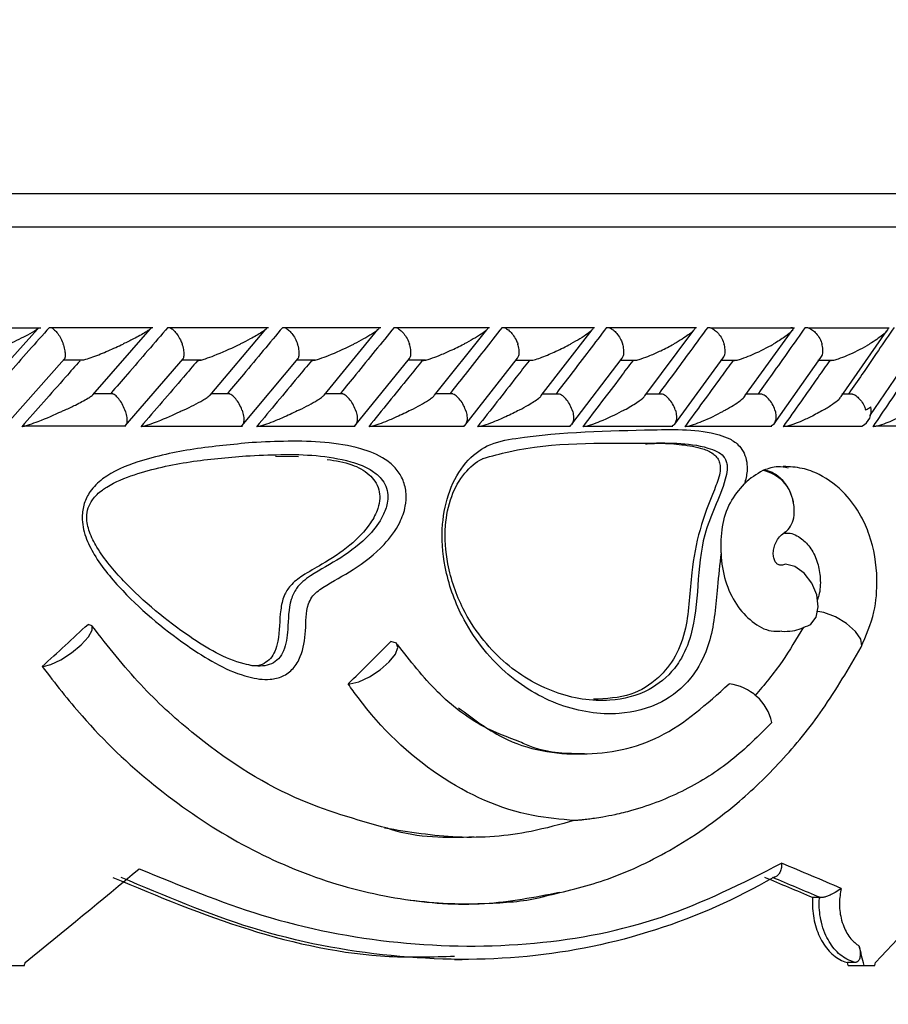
# Model space of a CAD drawing. Header units: millimetres. Extents: x 65 to 121, y 64 to 185.
# Tile 159 of 175: x 101.41 to 102.71, y 132.69 to 134.17. Entities that reach past the tile are written whole.
import ezdxf

# ---------------------------------------------------------------- set-up
doc = ezdxf.new("R2010")
doc.units = ezdxf.units.MM
doc.styles.add('SLDTEXTSTYLE0', font='TXT', dxfattribs={"width": 0.75})
doc.dimstyles.new('SLDDIMSTYLE0', dxfattribs={"dimtxt": 3.5, "dimasz": 3.302, "dimexe": 0, "dimexo": 0.0625, "dimgap": 0.875, "dimtad": 1, "dimdec": 0, "dimlfac": 20, "dimrnd": 1e-09, "dimzin": 12, "dimdsep": 46, "dimtxsty": 'SLDTEXTSTYLE0', "dimsah": 1, "dimcen": 0.09, "dimadec": 0, "dimazin": 3, "dimtfac": 1, "dimtdec": 0, "dimtofl": 0, "dimtmove": 0, "dimatfit": 3, "dimfxl": 0, "dimfrac": 2, "dimtolj": 1, "dimtzin": 12, "dimarcsym": 0})
doc.dimstyles.new('SLDDIMSTYLE1', dxfattribs={"dimtxt": 3.5, "dimasz": 3.302, "dimexe": 0, "dimexo": 0.0625, "dimgap": 0.875, "dimtad": 1, "dimdec": 0, "dimlfac": 20, "dimrnd": 1e-09, "dimzin": 12, "dimdsep": 46, "dimtxsty": 'SLDTEXTSTYLE0', "dimsah": 1, "dimcen": 0.09, "dimadec": 0, "dimazin": 3, "dimtfac": 1, "dimtdec": 0, "dimtmove": 0, "dimatfit": 0, "dimfxl": 0, "dimfrac": 2, "dimtolj": 1, "dimtzin": 12, "dimarcsym": 0})

# ---------------------------------------------------------------- blocks, each defined once
blk = doc.blocks.new('_D')
at = {"color": 7, "linetype": 'Continuous', "lineweight": 18}
for p, q in [((87.9732, 185.0116), (121.2937, 185.0116)), ((120.2937, 185.0116), (120.2937, 118.6561)), ((85.3725, 118.6561), (121.2937, 118.6561))]:
    blk.add_line(p, q, dxfattribs=at)
for points in [[(120.2937, 185.0116), (119.7857, 181.7096), (120.8017, 181.7096)], [(120.2937, 118.6561), (120.8017, 121.9581), (119.7857, 121.9581)]]:
    blk.add_solid(points, dxfattribs=at)
at = {"color": 7, "linetype": 'Continuous', "lineweight": 18, "insert": (115.782, 153.7638), "char_height": 3.5, "attachment_point": 1, "rotation": 90, "style": 'SLDTEXTSTYLE0'}
blk.add_mtext('1327', dxfattribs=at)
blk = doc.blocks.new('_D_1')
at = {"color": 7, "linetype": 'Continuous', "lineweight": 18}
for p, q in [((86.2605, 139.3984), (111.3595, 139.3984)), ((110.3595, 139.3984), (110.3595, 118.6561)), ((85.3725, 118.6561), (111.3595, 118.6561))]:
    blk.add_line(p, q, dxfattribs=at)
for points in [[(110.3595, 139.3984), (109.8515, 136.0964), (110.8675, 136.0964)], [(110.3595, 118.6561), (110.8675, 121.9581), (109.8515, 121.9581)]]:
    blk.add_solid(points, dxfattribs=at)
at = {"color": 7, "linetype": 'Continuous', "lineweight": 18, "insert": (105.8477, 126.8513), "char_height": 3.5, "attachment_point": 1, "rotation": 90, "style": 'SLDTEXTSTYLE0'}
blk.add_mtext('415', dxfattribs=at)

msp = doc.modelspace()

# ---------------------------------------------------------------- linework, layer by layer
at = {"color": 7, "linetype": 'Continuous', "lineweight": 25}
for p, q in [((99.08584, 133.90599), (103.89681, 133.90599)), ((101.43928, 133.70431), (101.28235, 133.70431)), ((101.34597, 133.60406), (101.43428, 133.7026)), ((101.60783, 133.70457), (101.45448, 133.70457)), ((101.51738, 133.60423), (101.60365, 133.70269)), ((101.78145, 133.70456), (101.63249, 133.70456)), ((101.69353, 133.60385), (101.77738, 133.70246)), ((101.94981, 133.70454), (101.80525, 133.70454)), ((101.86469, 133.60379), (101.9456, 133.70191)), ((102.11296, 133.70452), (101.97284, 133.70452)), ((102.03036, 133.60339), (102.109, 133.70179)), ((102.27095, 133.70447), (102.13529, 133.70447)), ((102.19086, 133.60298), (102.2671, 133.70152)), ((102.42374, 133.70442), (102.2926, 133.70442)), ((102.34621, 133.6026), (102.41984, 133.70101)), ((102.57124, 133.70436), (102.44473, 133.70436)), ((102.49653, 133.60247), (102.56762, 133.70087)), ((102.71338, 133.70431), (102.59162, 133.70431)), ((102.64108, 133.60161), (102.70954, 133.69993)), ((101.3928, 133.56551), (101.47517, 133.65816)), ((101.47389, 133.65657), (101.50404, 133.65657)), ((101.56612, 133.55757), (101.65307, 133.6583)), ((101.65148, 133.65651), (101.68024, 133.65651)), ((101.74129, 133.55768), (101.82568, 133.65846)), ((101.82373, 133.65645), (101.85136, 133.65645)), ((101.9112, 133.55781), (101.99308, 133.65867)), ((101.99069, 133.65639), (102.01729, 133.65639)), ((102.0759, 133.55796), (102.15529, 133.65891)), ((102.15241, 133.65633), (102.17813, 133.65633)), ((102.23681, 133.55996), (102.31232, 133.65919)), ((102.39118, 133.56028), (102.46416, 133.65952)), ((102.54033, 133.56065), (102.61074, 133.6599)), ((102.68438, 133.57278), (102.74448, 133.66077)), ((102.30891, 133.65629), (102.33367, 133.65629)), ((102.46018, 133.65626), (102.48412, 133.65626)), ((102.60616, 133.65624), (102.62934, 133.65624)), ((101.54804, 133.60546), (101.51869, 133.60546)), ((101.72332, 133.60544), (101.69498, 133.60544)), ((101.89339, 133.60541), (101.866, 133.60541)), ((102.05832, 133.60537), (102.03168, 133.60537)), ((102.21812, 133.60531), (102.19218, 133.60531)), ((102.37275, 133.60526), (102.34739, 133.60526)), ((102.52217, 133.6052), (102.49746, 133.6052)), ((102.65834, 133.60513), (102.64233, 133.60513)), ((101.4134, 133.5574), (101.56736, 133.5574)), ((101.59257, 133.55734), (101.74213, 133.55734)), ((101.76643, 133.55728), (101.91158, 133.55728)), ((101.93506, 133.55723), (102.07578, 133.55723)), ((102.09853, 133.55719), (102.23477, 133.55719)), ((102.25684, 133.55716), (102.38854, 133.55716)), ((102.40999, 133.55714), (102.53707, 133.55714)), ((102.55797, 133.55714), (102.67235, 133.55714)), ((102.69349, 133.5574), (102.81056, 133.5574)), ((101.7916, 133.51194), (101.82643, 133.5117)), ((102.52465, 133.49099), (102.52348, 133.49046)), ((102.60846, 132.84964), (102.59833, 132.84964)), ((102.60846, 132.84964), (102.60988, 132.84961)), ((102.06046, 132.75676), (102.07229, 132.75676)), ((101.39406, 132.74799), (101.4149, 132.74799)), ((102.66213, 132.75236), (102.65045, 132.75236)), ((102.6516, 132.74799), (102.67568, 132.74799)), ((102.67568, 132.74799), (102.69173, 132.74799))]:
    msp.add_line(p, q, dxfattribs=at)
at = {"color": 1, "linetype": 'Continuous', "lineweight": 25}
msp.add_line((99.08268, 133.85599), (103.94681, 133.85599), dxfattribs=at)
at = {"color": 7, "linetype": 'Continuous', "lineweight": 25, "flags": 128}
for points in [[(102.59421, 133.25917), (102.59552, 133.26008), (102.60367, 133.2707), (102.60682, 133.28606), (102.6045, 133.3039), (102.59706, 133.32156), (102.58561, 133.33645), (102.57182, 133.34636), (102.55774, 133.34982)], [(101.44293, 133.19648), (101.45471, 133.19944), (101.46965, 133.20662), (101.48552, 133.21697), (101.5, 133.22895), (101.51095, 133.2408), (101.51675, 133.25078), (101.51654, 133.2574), (101.51036, 133.25969)], [(101.90365, 133.17039), (101.91721, 133.17368), (101.93308, 133.18106), (101.94896, 133.19147), (101.96256, 133.2034), (101.97192, 133.21513), (101.97568, 133.22496), (101.97329, 133.23147), (101.96511, 133.23372)]]:
    msp.add_lwpolyline(points, dxfattribs=at)
at = {"color": 1, "linetype": 'Continuous', "lineweight": 25, "flags": 128}
msp.add_lwpolyline([(102.67106, 133.22528), (102.67199, 133.2276), (102.67068, 133.2375), (102.66272, 133.24918), (102.64932, 133.26087), (102.63253, 133.27076), (102.61491, 133.27736), (102.60615, 133.27915)], dxfattribs=at)
at = {"color": 7, "linetype": 'Continuous', "lineweight": 25}
for centre, radius, start, end in [((102.66061, 133.57992), 0.02563, 297.23332, 13.79957), ((102.51298, 133.43452), 0.05691, 8.48644, 79.37087), ((101.44163, 133.21553), 0.0191, 269.873, 273.89007), ((101.90111, 133.19866), 0.02839, 269.92353, 275.14519), ((102.464, 133.0957), 0.07517, 13.00802, 83.16637), ((99.36814, 133.90174), 4.37867, 297.43912, 346.0122)]:
    msp.add_arc(centre, radius, start, end, dxfattribs=at)
for centre, major_axis, ratio, start_param, end_param in [((99.37181, 133.22806), (4.49486, 3.58034), 0.2381197, 4.9944111, 5.0113397), ((99.37181, 133.202), (4.45278, 3.51154), 0.2991373, 5.0664931, 5.0833877), ((99.37181, 133.32699), (4.47511, 3.06391), 0.3103142, 4.9662741, 5.0085776), ((99.37181, 133.08542), (4.57089, -1.14724), 0.1689643, 0.8170961, 0.8446529), ((99.37181, 133.32699), (4.39527, 2.56695), 0.4946476, 5.2434546, 5.2857581), ((99.37181, 133.06452), (4.53086, -1.14248), 0.1696177, 0.8219508, 0.8441676), ((99.36713, 133.06628), (4.55084, -1.14752), 0.1696177, 0.8213258, 0.8434744), ((99.37181, 134.84336), (-3.84876, 12.21612), 0.2024697, 4.4766618, 4.4790617), ((99.37181, 135.32632), (3.79608, 15.05451), 0.1696177, 4.5831768, 4.5834714), ((99.37181, 134.84336), (-3.81511, 12.10932), 0.2024697, 4.4751291, 4.4754952), ((99.37181, 135.32632), (2.6983, 15.05372), 0.2454254, 4.5843956, 4.5846903)]:
    msp.add_ellipse(centre, major_axis=major_axis, ratio=ratio, start_param=start_param, end_param=end_param, dxfattribs=at)
for points, knots in [([(101.45252, 133.70537), (101.44225, 133.69377), (101.4214, 133.67022), (101.392, 133.63721), (101.37283, 133.61581), (101.36434, 133.60633)], [0, 0, 0, 0, 0.3511478, 0.7127315, 1, 1, 1, 1]), ([(101.43593, 133.70426), (101.43591, 133.7042), (101.43571, 133.70358), (101.43087, 133.70015), (101.42095, 133.69446), (101.40671, 133.68724), (101.3972, 133.6827), (101.39223, 133.68041), (101.39216, 133.68037)], [0, 0, 0, 0, 0.0143314, 0.1376677, 0.4655123, 0.7287472, 0.995986, 1, 1, 1, 1]), ([(101.45252, 133.70537), (101.45327, 133.70528), (101.45525, 133.70505), (101.45911, 133.70264), (101.4639, 133.69768), (101.46864, 133.69065), (101.47159, 133.68452), (101.47294, 133.68108), (101.47317, 133.68045), (101.4732, 133.68037)], [0, 0, 0, 0, 0.1152811, 0.3056815, 0.5013013, 0.7256656, 0.9501989, 0.9934751, 1, 1, 1, 1]), ([(101.63025, 133.70537), (101.62025, 133.69374), (101.60006, 133.67024), (101.57152, 133.63723), (101.55294, 133.61585), (101.54466, 133.60633)], [0, 0, 0, 0, 0.3521721, 0.7113235, 1, 1, 1, 1]), ([(101.60508, 133.70509), (101.60513, 133.70481), (101.60529, 133.70393), (101.60199, 133.7013), (101.59379, 133.69598), (101.58061, 133.68887), (101.56854, 133.68295), (101.56321, 133.68041), (101.56313, 133.68037)], [0, 0, 0, 0, 0.0653667, 0.2035533, 0.3406362, 0.7179809, 0.9962184, 1, 1, 1, 1]), ([(101.63025, 133.70537), (101.63036, 133.70537), (101.63176, 133.70535), (101.63482, 133.70433), (101.63963, 133.70058), (101.64463, 133.69462), (101.64876, 133.6876), (101.65092, 133.68257), (101.65169, 133.68045), (101.65172, 133.68037)], [0, 0, 0, 0, 0.0163705, 0.20688, 0.398548, 0.5994326, 0.8309693, 0.9934779, 1, 1, 1, 1]), ([(101.80271, 133.70537), (101.793, 133.69373), (101.77338, 133.67019), (101.74569, 133.63718), (101.72767, 133.61581), (101.71966, 133.60633)], [0, 0, 0, 0, 0.3526523, 0.7126123, 1, 1, 1, 1]), ([(101.77874, 133.705), (101.7788, 133.7047), (101.77897, 133.70378), (101.77609, 133.70125), (101.76852, 133.69597), (101.75592, 133.68889), (101.74423, 133.68293), (101.73905, 133.68041), (101.73898, 133.68037)], [0, 0, 0, 0, 0.0654579, 0.1993085, 0.3322374, 0.7173298, 0.9961738, 1, 1, 1, 1]), ([(101.80271, 133.70537), (101.80358, 133.70528), (101.80589, 133.70505), (101.8102, 133.70263), (101.81541, 133.69768), (101.82039, 133.69064), (101.82337, 133.68451), (101.82467, 133.68107), (101.82489, 133.68045), (101.82492, 133.68037)], [0, 0, 0, 0, 0.1157208, 0.3058047, 0.5012045, 0.7257134, 0.9503976, 0.9934792, 1, 1, 1, 1]), ([(101.96998, 133.70537), (101.96055, 133.69371), (101.94151, 133.67015), (101.91465, 133.63714), (101.89718, 133.61579), (101.88945, 133.60633)], [0, 0, 0, 0, 0.35311183, 0.71353795, 1, 1, 1, 1]), ([(101.9452, 133.70537), (101.94552, 133.70537), (101.9465, 133.70536), (101.9474, 133.70491), (101.94721, 133.70315), (101.94317, 133.69973), (101.93166, 133.69199), (101.9196, 133.68544), (101.90961, 133.68041), (101.90954, 133.68037)], [0, 0, 0, 0, 0.0233472, 0.0734576, 0.134699, 0.3255522, 0.4727979, 0.9964075, 1, 1, 1, 1]), ([(101.96998, 133.70537), (101.97091, 133.70528), (101.97336, 133.70505), (101.97788, 133.70263), (101.98328, 133.69768), (101.98836, 133.69064), (101.99134, 133.68451), (101.99261, 133.68107), (101.99283, 133.68045), (101.99286, 133.68037)], [0, 0, 0, 0, 0.1158146, 0.3058445, 0.5011804, 0.7257102, 0.9504443, 0.9934967, 1, 1, 1, 1]), ([(102.13207, 133.70537), (102.12294, 133.6937), (102.10448, 133.67012), (102.07846, 133.63711), (102.06153, 133.61577), (102.05405, 133.60633)], [0, 0, 0, 0, 0.3535522, 0.7141023, 1, 1, 1, 1]), ([(102.10809, 133.70537), (102.10828, 133.70537), (102.10893, 133.70537), (102.11003, 133.70519), (102.11071, 133.70451), (102.11004, 133.7026), (102.10659, 133.69942), (102.09611, 133.69193), (102.08458, 133.68545), (102.07493, 133.68041), (102.07487, 133.68037)], [0, 0, 0, 0, 0.0130729, 0.0440233, 0.1002239, 0.1663552, 0.3297262, 0.4739308, 0.9964252, 1, 1, 1, 1]), ([(102.13207, 133.70537), (102.13221, 133.70537), (102.13393, 133.70535), (102.13755, 133.70432), (102.14301, 133.70057), (102.14846, 133.69461), (102.15274, 133.6876), (102.15484, 133.68257), (102.15554, 133.68045), (102.15557, 133.68037)], [0, 0, 0, 0, 0.0167454, 0.2070642, 0.3985605, 0.5993443, 0.8310536, 0.9934988, 1, 1, 1, 1]), ([(102.28901, 133.70537), (102.28017, 133.69371), (102.26233, 133.67015), (102.23714, 133.63714), (102.22075, 133.61578), (102.21349, 133.60633)], [0, 0, 0, 0, 0.3533426, 0.7136712, 1, 1, 1, 1]), ([(102.26576, 133.70537), (102.26581, 133.70537), (102.26662, 133.70538), (102.26798, 133.7052), (102.26885, 133.70418), (102.2674, 133.70122), (102.26065, 133.6957), (102.24923, 133.6883), (102.24, 133.68306), (102.23504, 133.68041), (102.23497, 133.68037)], [0, 0, 0, 0, 0.00284259, 0.05097464, 0.11033666, 0.20781449, 0.45318436, 0.72164303, 0.99640479, 1, 1, 1, 1]), ([(102.28901, 133.70537), (102.28916, 133.70537), (102.29097, 133.70535), (102.29477, 133.70432), (102.30042, 133.70057), (102.306, 133.69461), (102.3103, 133.6876), (102.31236, 133.68257), (102.31304, 133.68045), (102.31307, 133.68037)], [0, 0, 0, 0, 0.01666975, 0.20705292, 0.3985509, 0.59936298, 0.83102369, 0.9934987, 1, 1, 1, 1]), ([(102.44076, 133.70537), (102.43224, 133.69374), (102.41504, 133.67023), (102.39069, 133.63722), (102.37482, 133.61583), (102.36777, 133.60633)], [0, 0, 0, 0, 0.3524663, 0.7122447, 1, 1, 1, 1]), ([(102.4182, 133.70537), (102.4188, 133.70535), (102.42011, 133.70531), (102.42136, 133.70464), (102.4215, 133.70287), (102.41695, 133.69739), (102.40554, 133.68946), (102.39444, 133.68292), (102.38992, 133.68041), (102.38986, 133.68037)], [0, 0, 0, 0, 0.0388663, 0.0848168, 0.1629432, 0.3126968, 0.7369037, 0.9964133, 1, 1, 1, 1]), ([(102.44076, 133.70537), (102.44184, 133.70528), (102.44471, 133.70505), (102.44982, 133.70263), (102.45571, 133.69768), (102.46102, 133.69065), (102.46394, 133.68452), (102.4651, 133.68108), (102.4653, 133.68045), (102.46532, 133.68037)], [0, 0, 0, 0, 0.1156138, 0.3057823, 0.5012301, 0.7256966, 0.9503357, 0.9934822, 1, 1, 1, 1]), ([(102.58726, 133.70537), (102.57907, 133.69377), (102.56251, 133.67033), (102.53902, 133.63731), (102.52367, 133.61589), (102.51682, 133.60633)], [0, 0, 0, 0, 0.35157132, 0.71043902, 1, 1, 1, 1]), ([(102.56536, 133.70537), (102.56582, 133.70536), (102.56703, 133.70535), (102.56852, 133.70487), (102.5693, 133.70343), (102.56683, 133.69899), (102.55684, 133.691), (102.54583, 133.68402), (102.53953, 133.68041), (102.53947, 133.68037)], [0, 0, 0, 0, 0.0273945, 0.072139, 0.1418904, 0.2690992, 0.6203409, 0.9964099, 1, 1, 1, 1]), ([(102.58726, 133.70537), (102.58839, 133.70528), (102.59139, 133.70505), (102.59667, 133.70264), (102.60269, 133.69768), (102.60806, 133.69065), (102.61094, 133.68452), (102.61207, 133.68108), (102.61225, 133.68045), (102.61228, 133.68037)], [0, 0, 0, 0, 0.1153694, 0.3056962, 0.5012575, 0.7256661, 0.9502292, 0.9934702, 1, 1, 1, 1]), ([(102.72058, 133.70537), (102.71272, 133.69377), (102.69675, 133.67022), (102.67411, 133.63721), (102.65928, 133.61581), (102.65272, 133.60633)], [0, 0, 0, 0, 0.3511492, 0.7127274, 1, 1, 1, 1]), ([(102.71077, 133.70426), (102.71086, 133.7042), (102.71168, 133.70358), (102.71018, 133.70015), (102.70457, 133.69446), (102.69473, 133.68724), (102.68765, 133.6827), (102.6838, 133.68041), (102.68374, 133.68037)], [0, 0, 0, 0, 0.014332, 0.1376607, 0.465512, 0.7287454, 0.9959792, 1, 1, 1, 1]), ([(101.47516, 133.65817), (101.47523, 133.65824), (101.47612, 133.65917), (101.47662, 133.66324), (101.47628, 133.67005), (101.47467, 133.67623), (101.47346, 133.67967), (101.47323, 133.68029), (101.4732, 133.68037)], [0, 0, 0, 0, 0.02283957, 0.29827841, 0.61409491, 0.93013955, 0.99081557, 1, 1, 1, 1]), ([(101.50405, 133.6565), (101.50512, 133.65679), (101.50936, 133.65795), (101.52219, 133.66257), (101.54114, 133.67028), (101.55586, 133.67694), (101.56306, 133.68034), (101.56313, 133.68037)], [0, 0, 0, 0, 0.0550269, 0.2192314, 0.5990824, 0.995989, 1, 1, 1, 1]), ([(101.6531, 133.65828), (101.65314, 133.65832), (101.65409, 133.65923), (101.65477, 133.66325), (101.65466, 133.67005), (101.65316, 133.67624), (101.65198, 133.67967), (101.65175, 133.68029), (101.65172, 133.68037)], [0, 0, 0, 0, 0.0122582, 0.2905228, 0.6099148, 0.9295401, 0.990741, 1, 1, 1, 1]), ([(101.67472, 133.65537), (101.67534, 133.65541), (101.67679, 133.65551), (101.68091, 133.65647), (101.68886, 133.65891), (101.708, 133.66608), (101.72524, 133.67378), (101.73736, 133.67958), (101.73891, 133.68034), (101.73898, 133.68037)], [0, 0, 0, 0, 0.04278226, 0.10038317, 0.19383149, 0.38605751, 0.92053045, 0.99640825, 1, 1, 1, 1]), ([(101.82574, 133.65842), (101.82638, 133.65986), (101.82776, 133.66298), (101.82765, 133.67013), (101.82632, 133.67624), (101.82516, 133.67967), (101.82495, 133.68029), (101.82492, 133.68037)], [0, 0, 0, 0, 0.28078933, 0.60463282, 0.92870346, 0.99063134, 1, 1, 1, 1]), ([(101.84586, 133.65537), (101.84651, 133.65541), (101.84806, 133.65551), (101.85229, 133.65647), (101.86032, 133.65892), (101.87937, 133.66611), (101.89623, 133.67378), (101.90799, 133.67959), (101.90947, 133.68034), (101.90954, 133.68037)], [0, 0, 0, 0, 0.0429513, 0.1007676, 0.1945197, 0.3872033, 0.9215902, 0.9964078, 1, 1, 1, 1]), ([(101.99309, 133.65866), (101.99378, 133.66003), (101.99532, 133.66308), (101.99543, 133.67014), (101.9942, 133.67623), (101.9931, 133.67967), (101.99288, 133.68029), (101.99286, 133.68037)], [0, 0, 0, 0, 0.270153, 0.5988042, 0.9277048, 0.9904823, 1, 1, 1, 1]), ([(102.0118, 133.65537), (102.01249, 133.65541), (102.01411, 133.65551), (102.01843, 133.65647), (102.0265, 133.65891), (102.03918, 133.66371), (102.05632, 133.67115), (102.06834, 133.677), (102.0748, 133.68034), (102.07487, 133.68037)], [0, 0, 0, 0, 0.042734, 0.1004563, 0.1939339, 0.3857597, 0.6486534, 0.9964061, 1, 1, 1, 1]), ([(102.15525, 133.65893), (102.15598, 133.66022), (102.15765, 133.66319), (102.15798, 133.67014), (102.15686, 133.67623), (102.15581, 133.67967), (102.1556, 133.68029), (102.15557, 133.68037)], [0, 0, 0, 0, 0.2577926, 0.5920083, 0.9264909, 0.9903069, 1, 1, 1, 1]), ([(102.17814, 133.65626), (102.17946, 133.65659), (102.18401, 133.65773), (102.19635, 133.66216), (102.21447, 133.66991), (102.22803, 133.67667), (102.23491, 133.68034), (102.23497, 133.68037)], [0, 0, 0, 0, 0.0633387, 0.2187343, 0.574026, 0.9960345, 1, 1, 1, 1]), ([(102.31223, 133.65925), (102.31298, 133.66044), (102.31476, 133.66332), (102.31529, 133.67015), (102.31431, 133.67623), (102.3133, 133.67967), (102.3131, 133.68029), (102.31307, 133.68037)], [0, 0, 0, 0, 0.2430005, 0.5838679, 0.9249706, 0.9901191, 1, 1, 1, 1]), ([(102.33368, 133.65619), (102.33392, 133.65624), (102.33622, 133.65669), (102.34345, 133.659), (102.35577, 133.66365), (102.37237, 133.67115), (102.38375, 133.67698), (102.38979, 133.68034), (102.38986, 133.68037)], [0, 0, 0, 0, 0.0118408, 0.1141789, 0.3242892, 0.6128288, 0.9960566, 1, 1, 1, 1]), ([(102.46402, 133.65961), (102.46476, 133.6607), (102.46664, 133.66347), (102.46734, 133.67015), (102.46651, 133.67623), (102.46554, 133.67967), (102.46535, 133.68029), (102.46532, 133.68037)], [0, 0, 0, 0, 0.2253238, 0.5740899, 0.9231132, 0.9898984, 1, 1, 1, 1]), ([(102.47862, 133.65537), (102.47942, 133.65541), (102.48129, 133.65551), (102.4859, 133.65648), (102.49415, 133.65895), (102.5127, 133.66619), (102.52793, 133.67387), (102.53822, 133.67965), (102.53941, 133.68034), (102.53947, 133.68037)], [0, 0, 0, 0, 0.0432989, 0.1010415, 0.1950177, 0.3888599, 0.9279893, 0.996413, 1, 1, 1, 1]), ([(102.61057, 133.66001), (102.61128, 133.66098), (102.61322, 133.66364), (102.61409, 133.67016), (102.6134, 133.67623), (102.61248, 133.67967), (102.6123, 133.68029), (102.61228, 133.68037)], [0, 0, 0, 0, 0.2045805, 0.5626083, 0.9208846, 0.9895975, 1, 1, 1, 1]), ([(102.62377, 133.65537), (102.6246, 133.65541), (102.62653, 133.65551), (102.63116, 133.65647), (102.63937, 133.65891), (102.65765, 133.66611), (102.67249, 133.67381), (102.68247, 133.67961), (102.68368, 133.68034), (102.68374, 133.68037)], [0, 0, 0, 0, 0.0427853, 0.1000458, 0.1932087, 0.3854962, 0.9231128, 0.9964177, 1, 1, 1, 1]), ([(101.49834, 133.65537), (101.4911, 133.64712), (101.4621, 133.61409), (101.43283, 133.58109), (101.41086, 133.55633)], [0, 0, 0, 0, 0.2496815, 1, 1, 1, 1]), ([(101.67472, 133.65537), (101.66767, 133.6471), (101.63953, 133.61407), (101.61111, 133.58107), (101.58981, 133.55633)], [0, 0, 0, 0, 0.25047, 1, 1, 1, 1]), ([(101.84586, 133.65537), (101.83901, 133.64708), (101.81171, 133.61406), (101.78413, 133.58106), (101.76347, 133.55633)], [0, 0, 0, 0, 0.250968, 1, 1, 1, 1]), ([(102.0118, 133.65537), (102.00516, 133.64708), (101.9787, 133.61407), (101.95195, 133.58105), (101.93192, 133.55633)], [0, 0, 0, 0, 0.2511598, 1, 1, 1, 1]), ([(102.17258, 133.65537), (102.16615, 133.64709), (102.14054, 133.61408), (102.11462, 133.58106), (102.0952, 133.55633)], [0, 0, 0, 0, 0.2510082, 1, 1, 1, 1]), ([(102.3282, 133.65537), (102.322, 133.64711), (102.29723, 133.61411), (102.27213, 133.58109), (102.25332, 133.55633)], [0, 0, 0, 0, 0.25024718, 1, 1, 1, 1]), ([(102.47862, 133.65537), (102.47265, 133.64714), (102.44873, 133.61414), (102.42447, 133.58112), (102.40626, 133.55633)], [0, 0, 0, 0, 0.24933762, 1, 1, 1, 1]), ([(102.62377, 133.65537), (102.61805, 133.64719), (102.59499, 133.6142), (102.57158, 133.58117), (102.55397, 133.55633)], [0, 0, 0, 0, 0.2479541, 1, 1, 1, 1]), ([(102.75553, 133.65537), (102.75002, 133.64712), (102.72796, 133.61409), (102.70549, 133.58109), (102.68863, 133.55633)], [0, 0, 0, 0, 0.2496848, 1, 1, 1, 1]), ([(101.47587, 133.58133), (101.47594, 133.58136), (101.48132, 133.58386), (101.49371, 133.58985), (101.50683, 133.59684), (101.51519, 133.60197), (101.51684, 133.6035), (101.51751, 133.60413)], [0, 0, 0, 0, 0.0042637, 0.3142549, 0.7475224, 0.8978428, 1, 1, 1, 1]), ([(101.56576, 133.58133), (101.56573, 133.58141), (101.5646, 133.58447), (101.56181, 133.59058), (101.55667, 133.59829), (101.55174, 133.60356), (101.54902, 133.60477), (101.548, 133.60522)], [0, 0, 0, 0, 0.0077343, 0.2891507, 0.5709498, 0.8403384, 1, 1, 1, 1]), ([(101.65431, 133.58133), (101.65438, 133.58136), (101.66477, 133.58634), (101.67715, 133.59277), (101.68972, 133.60031), (101.6923, 133.60264), (101.6936, 133.6038)], [0, 0, 0, 0, 0.00434113, 0.63525523, 0.81744861, 1, 1, 1, 1]), ([(101.74152, 133.58133), (101.7415, 133.58141), (101.7404, 133.58447), (101.7376, 133.59058), (101.73234, 133.5983), (101.72722, 133.60355), (101.72434, 133.60475), (101.72328, 133.6052)], [0, 0, 0, 0, 0.0077316, 0.2898617, 0.5723827, 0.8423337, 1, 1, 1, 1]), ([(101.82742, 133.58133), (101.82749, 133.58136), (101.83753, 133.58633), (101.84945, 133.59272), (101.8611, 133.60014), (101.86362, 133.60249), (101.86487, 133.60365)], [0, 0, 0, 0, 0.0044007, 0.6396705, 0.8204645, 1, 1, 1, 1]), ([(101.91201, 133.58133), (101.91198, 133.58141), (101.9109, 133.58447), (101.90813, 133.59058), (101.90275, 133.5983), (101.89747, 133.60354), (101.89445, 133.60473), (101.89335, 133.60516)], [0, 0, 0, 0, 0.0077529, 0.2909036, 0.5744672, 0.8453557, 1, 1, 1, 1]), ([(101.99529, 133.58133), (101.99535, 133.58136), (102.00507, 133.58631), (102.01646, 133.59268), (102.02727, 133.59997), (102.02945, 133.60221), (102.0305, 133.60329)], [0, 0, 0, 0, 0.0044876, 0.6501751, 0.8313283, 1, 1, 1, 1]), ([(102.07726, 133.58133), (102.07723, 133.58141), (102.07617, 133.58447), (102.07343, 133.59059), (102.06795, 133.5983), (102.06254, 133.60351), (102.0594, 133.60469), (102.05828, 133.60512)], [0, 0, 0, 0, 0.0077888, 0.2923386, 0.5772865, 0.8494579, 1, 1, 1, 1]), ([(102.15792, 133.58133), (102.15799, 133.58136), (102.16271, 133.58384), (102.17367, 133.58988), (102.18416, 133.59676), (102.19022, 133.60151), (102.1908, 133.60262), (102.19095, 133.60291)], [0, 0, 0, 0, 0.0045714, 0.3312894, 0.8055044, 0.9495044, 1, 1, 1, 1]), ([(102.23729, 133.58133), (102.23726, 133.58141), (102.23624, 133.58447), (102.23353, 133.59059), (102.22797, 133.59829), (102.22245, 133.60348), (102.2192, 133.60465), (102.21807, 133.60506)], [0, 0, 0, 0, 0.0078387, 0.2940574, 0.5807245, 0.8545184, 1, 1, 1, 1]), ([(102.31534, 133.58133), (102.31541, 133.58136), (102.31891, 133.58327), (102.32567, 133.58708), (102.33616, 133.59372), (102.34419, 133.5992), (102.34603, 133.60209), (102.34631, 133.60252)], [0, 0, 0, 0, 0.0046605, 0.2607458, 0.519415, 0.927557, 1, 1, 1, 1]), ([(102.39209, 133.58133), (102.39207, 133.58141), (102.39108, 133.58447), (102.3884, 133.59059), (102.38278, 133.59829), (102.37717, 133.60344), (102.37383, 133.6046), (102.3727, 133.60499)], [0, 0, 0, 0, 0.00790415, 0.29579157, 0.58410563, 0.85956805, 1, 1, 1, 1]), ([(102.46752, 133.58133), (102.46758, 133.58136), (102.47172, 133.58369), (102.47965, 133.58839), (102.4895, 133.59531), (102.49599, 133.60024), (102.49677, 133.60224), (102.49678, 133.60227)], [0, 0, 0, 0, 0.0047413, 0.3235952, 0.648974, 0.9942391, 1, 1, 1, 1]), ([(102.54163, 133.58133), (102.5416, 133.58141), (102.54068, 133.58447), (102.53802, 133.59058), (102.53236, 133.59828), (102.52666, 133.6034), (102.52324, 133.60455), (102.52212, 133.60493)], [0, 0, 0, 0, 0.0079499, 0.2974588, 0.5873842, 0.8644466, 1, 1, 1, 1]), ([(102.6144, 133.58133), (102.61446, 133.58136), (102.61942, 133.58428), (102.6278, 133.58962), (102.63724, 133.59651), (102.64003, 133.60014), (102.64113, 133.60158)], [0, 0, 0, 0, 0.0048734, 0.4197521, 0.7704736, 1, 1, 1, 1]), ([(102.65834, 133.6052), (102.65837, 133.6052), (102.66038, 133.6048), (102.66461, 133.60183), (102.67049, 133.59626), (102.67514, 133.58908), (102.67714, 133.58376), (102.67789, 133.58141), (102.67791, 133.58133)], [0, 0, 0, 0, 0.0032128, 0.2407555, 0.4856268, 0.7673894, 0.991996, 1, 1, 1, 1]), ([(102.67791, 133.58133), (102.67797, 133.58136), (102.68064, 133.58281), (102.6831, 133.58444), (102.6855, 133.58604)], [0, 0, 0, 0, 0.0216033, 1, 1, 1, 1]), ([(101.47587, 133.58133), (101.47579, 133.5813), (101.474, 133.58046), (101.46124, 133.57455), (101.44343, 133.5668), (101.42438, 133.55974), (101.4167, 133.55735), (101.41282, 133.55646), (101.41137, 133.5563), (101.41087, 133.55633), (101.41086, 133.55633)], [0, 0, 0, 0, 0.0035812, 0.0880113, 0.6204483, 0.8069923, 0.8977609, 0.9540799, 0.9995878, 1, 1, 1, 1]), ([(101.56576, 133.58133), (101.56579, 133.58125), (101.5669, 133.57819), (101.5686, 133.57207), (101.56911, 133.56437), (101.56813, 133.55926), (101.56643, 133.55811), (101.56588, 133.55774)], [0, 0, 0, 0, 0.0079625, 0.2979124, 0.5882781, 0.865679, 1, 1, 1, 1]), ([(101.65431, 133.58133), (101.65423, 133.5813), (101.65245, 133.58043), (101.64001, 133.57453), (101.62257, 133.56679), (101.60362, 133.55973), (101.59591, 133.55737), (101.59184, 133.55643), (101.59044, 133.55636), (101.58981, 133.55633)], [0, 0, 0, 0, 0.0035859, 0.0901617, 0.6202501, 0.8066252, 0.8975815, 0.9541445, 1, 1, 1, 1]), ([(101.74152, 133.58133), (101.74155, 133.58125), (101.74265, 133.57819), (101.74425, 133.57207), (101.74452, 133.56437), (101.74325, 133.55922), (101.74134, 133.55806), (101.7407, 133.55768)], [0, 0, 0, 0, 0.0079081, 0.2963016, 0.5851, 0.860892, 1, 1, 1, 1]), ([(101.82742, 133.58133), (101.82736, 133.5813), (101.82036, 133.57784), (101.80769, 133.57186), (101.79005, 133.56439), (101.77752, 133.5597), (101.76977, 133.55736), (101.76562, 133.55643), (101.76413, 133.55636), (101.76347, 133.55633)], [0, 0, 0, 0, 0.0035799, 0.3626839, 0.6223842, 0.8074343, 0.8980288, 0.9545466, 1, 1, 1, 1]), ([(101.91201, 133.58133), (101.91204, 133.58125), (101.9131, 133.57818), (101.91461, 133.57207), (101.91463, 133.56436), (101.91306, 133.55919), (101.91094, 133.55802), (101.91021, 133.55762)], [0, 0, 0, 0, 0.0078429, 0.2946043, 0.5817744, 0.8559586, 1, 1, 1, 1]), ([(101.99529, 133.58133), (101.99522, 133.5813), (101.99176, 133.57953), (101.98473, 133.57604), (101.97212, 133.57016), (101.95865, 133.56436), (101.94622, 133.55969), (101.93843, 133.55735), (101.93419, 133.55643), (101.93262, 133.55636), (101.93192, 133.55633)], [0, 0, 0, 0, 0.0035839, 0.1847828, 0.3645823, 0.6232412, 0.8077272, 0.898197, 0.9547174, 1, 1, 1, 1]), ([(102.07726, 133.58133), (102.07728, 133.58125), (102.07831, 133.57818), (102.07972, 133.57207), (102.07949, 133.56435), (102.07763, 133.55915), (102.07529, 133.55797), (102.07447, 133.55756)], [0, 0, 0, 0, 0.0077925, 0.2929018, 0.57841, 0.8509867, 1, 1, 1, 1]), ([(102.15792, 133.58133), (102.15786, 133.5813), (102.15153, 133.57796), (102.13968, 133.57207), (102.12273, 133.56461), (102.11015, 133.55982), (102.10208, 133.55738), (102.09774, 133.55646), (102.09588, 133.55632), (102.09521, 133.55633), (102.0952, 133.55633)], [0, 0, 0, 0, 0.0035909, 0.3495302, 0.6143755, 0.8037502, 0.8959997, 0.9531777, 0.9992347, 1, 1, 1, 1]), ([(102.23729, 133.58133), (102.23731, 133.58125), (102.23831, 133.57818), (102.23961, 133.57207), (102.23913, 133.56435), (102.23697, 133.55912), (102.23442, 133.55794), (102.23351, 133.55751)], [0, 0, 0, 0, 0.0077606, 0.2914609, 0.5755963, 0.846852, 1, 1, 1, 1]), ([(102.31534, 133.58133), (102.31528, 133.5813), (102.31386, 133.58052), (102.30291, 133.57465), (102.28701, 133.56692), (102.26844, 133.55979), (102.26037, 133.55737), (102.25595, 133.55646), (102.25404, 133.55632), (102.25333, 133.55633), (102.25332, 133.55633)], [0, 0, 0, 0, 0.0035839, 0.0814927, 0.6158239, 0.8044451, 0.8963879, 0.9534507, 0.9995124, 1, 1, 1, 1]), ([(102.39209, 133.58133), (102.39212, 133.58125), (102.39307, 133.57818), (102.39426, 133.57207), (102.39352, 133.56435), (102.39107, 133.55911), (102.38833, 133.55791), (102.38733, 133.55747)], [0, 0, 0, 0, 0.0077274, 0.2904272, 0.5735205, 0.8438686, 1, 1, 1, 1]), ([(102.46752, 133.58133), (102.46746, 133.5813), (102.46598, 133.58046), (102.45534, 133.57456), (102.43977, 133.56681), (102.42152, 133.55976), (102.41342, 133.55735), (102.40904, 133.55648), (102.40689, 133.55628), (102.40626, 133.55633), (102.40626, 133.55633)], [0, 0, 0, 0, 0.0035885, 0.087792, 0.6190549, 0.8060457, 0.8972659, 0.9539623, 0.9998911, 1, 1, 1, 1]), ([(102.54163, 133.58133), (102.54165, 133.58125), (102.54257, 133.57818), (102.54363, 133.57208), (102.54263, 133.56436), (102.5399, 133.5591), (102.53698, 133.5579), (102.5359, 133.55745)], [0, 0, 0, 0, 0.0077389, 0.2897147, 0.5721026, 0.8418146, 1, 1, 1, 1]), ([(102.6144, 133.58133), (102.61434, 133.5813), (102.60847, 133.57788), (102.59755, 133.57192), (102.58146, 133.56444), (102.56936, 133.55973), (102.56132, 133.55735), (102.55679, 133.55646), (102.55474, 133.5563), (102.55398, 133.55633), (102.55397, 133.55633)], [0, 0, 0, 0, 0.00358792, 0.3591716, 0.62135897, 0.8073333, 0.89794943, 0.95425225, 0.9998228, 1, 1, 1, 1]), ([(102.74804, 133.58133), (102.74798, 133.5813), (102.74662, 133.58046), (102.73673, 133.57455), (102.72207, 133.5668), (102.7042, 133.55974), (102.69615, 133.55735), (102.69157, 133.55646), (102.68942, 133.5563), (102.68863, 133.55633), (102.68863, 133.55633)], [0, 0, 0, 0, 0.0035785, 0.0880176, 0.620445, 0.8069895, 0.8977598, 0.954095, 0.9995961, 1, 1, 1, 1]), ([(102.46077, 133.36678), (102.45891, 133.34984), (102.45413, 133.30626), (102.44972, 133.2441), (102.43029, 133.19979), (102.40665, 133.16683), (102.36873, 133.13704), (102.30074, 133.12033), (102.218, 133.1333), (102.13354, 133.18277), (102.07317, 133.25892), (102.04459, 133.33981), (102.03989, 133.40594), (102.05107, 133.46118), (102.07499, 133.50343), (102.11086, 133.53185), (102.20903, 133.54885), (102.32531, 133.55075), (102.43164, 133.55329), (102.47406, 133.53864), (102.48725, 133.52959), (102.49593, 133.51684), (102.49987, 133.50353), (102.50036, 133.48731), (102.49761, 133.47676), (102.49597, 133.47043)], [0, 0, 0, 0, 0.0330522, 0.0850247, 0.1182276, 0.1295692, 0.172985, 0.2282613, 0.3019746, 0.3764132, 0.4509843, 0.5022605, 0.5433789, 0.5765274, 0.6099051, 0.6401975, 0.6753675, 0.8459889, 0.9313249, 0.9456895, 0.9601579, 0.9693779, 0.9786289, 0.9871959, 1, 1, 1, 1]), ([(101.75679, 133.53239), (101.77476, 133.53326), (101.82972, 133.5359), (101.89779, 133.53256), (101.95183, 133.51214), (101.97308, 133.49428), (101.98426, 133.47636), (101.98884, 133.45653), (101.98728, 133.43425), (101.97716, 133.40672), (101.95113, 133.37257), (101.91058, 133.34151), (101.87212, 133.32141), (101.84784, 133.30467), (101.83706, 133.28176), (101.83825, 133.25014), (101.83298, 133.21593), (101.81906, 133.19245), (101.80273, 133.18069), (101.77952, 133.17531), (101.73096, 133.18299), (101.65442, 133.22757), (101.57671, 133.29143), (101.52551, 133.3518), (101.50579, 133.39053), (101.50013, 133.41754), (101.50379, 133.44146), (101.51417, 133.46186), (101.5404, 133.48683), (101.5944, 133.50847), (101.6704, 133.52438), (101.7276, 133.52968), (101.75679, 133.53239)], [0, 0, 0, 0, 0.0431559, 0.1319806, 0.1642991, 0.1810668, 0.195184, 0.2093574, 0.2220218, 0.2400839, 0.2698025, 0.315668, 0.3568963, 0.3736741, 0.3815957, 0.4091125, 0.4362746, 0.4511756, 0.4662246, 0.4811892, 0.5072261, 0.5818163, 0.6810473, 0.7305634, 0.7510548, 0.7717556, 0.785665, 0.7995841, 0.8188938, 0.8634735, 0.9303229, 1, 1, 1, 1]), ([(102.10375, 133.50881), (102.10333, 133.5086), (102.0931, 133.5035), (102.07388, 133.48757), (102.0541, 133.45178), (102.04455, 133.40396), (102.04887, 133.34451), (102.0751, 133.2702), (102.13117, 133.1993), (102.21005, 133.1529), (102.28711, 133.14068), (102.3494, 133.15592), (102.38332, 133.18272), (102.40381, 133.21169), (102.42087, 133.25194), (102.42603, 133.3183), (102.43213, 133.40168), (102.46107, 133.45238), (102.47035, 133.48904), (102.47019, 133.49906), (102.4683, 133.50618), (102.46339, 133.51378), (102.45402, 133.5201), (102.41559, 133.53346), (102.31215, 133.52933), (102.1977, 133.53489), (102.11656, 133.51236), (102.10375, 133.50881)], [0, 0, 0, 0, 0.001084, 0.0267552, 0.0542204, 0.0834319, 0.1207378, 0.1682391, 0.2382571, 0.3087961, 0.3786104, 0.4299948, 0.4689063, 0.4788452, 0.5079978, 0.5570194, 0.6073034, 0.6676989, 0.6773806, 0.6821404, 0.6868183, 0.6919971, 0.7024024, 0.7148292, 0.7978254, 0.9680744, 1, 1, 1, 1]), ([(102.34726, 133.53054), (102.35467, 133.53097), (102.37323, 133.53206), (102.40177, 133.52968), (102.42853, 133.52569), (102.4461, 133.51831), (102.4543, 133.51114), (102.4584, 133.50441), (102.46003, 133.49574), (102.45853, 133.48072), (102.44586, 133.45021), (102.42754, 133.40285), (102.41393, 133.3319), (102.41311, 133.26515), (102.39366, 133.21036), (102.36522, 133.17502), (102.32284, 133.14969), (102.28832, 133.14813), (102.26926, 133.14727)], [0, 0, 0, 0, 0.0447014, 0.1119947, 0.1794003, 0.2132177, 0.2268936, 0.2407213, 0.2528118, 0.2674233, 0.3100253, 0.4137529, 0.5166741, 0.6478658, 0.7199691, 0.7922723, 0.8853505, 1, 1, 1, 1]), ([(101.74729, 133.51243), (101.71938, 133.51014), (101.66361, 133.50557), (101.59326, 133.49011), (101.54914, 133.47301), (101.52841, 133.45903), (101.51784, 133.44934), (101.50994, 133.43474), (101.50729, 133.41768), (101.51211, 133.39693), (101.52968, 133.36314), (101.57828, 133.30618), (101.65223, 133.24532), (101.72417, 133.20296), (101.76769, 133.19562), (101.78567, 133.19949), (101.79715, 133.20745), (101.80747, 133.22491), (101.81123, 133.25624), (101.81106, 133.28929), (101.82445, 133.31798), (101.85127, 133.33826), (101.89076, 133.35836), (101.92871, 133.38748), (101.95166, 133.41717), (101.95987, 133.43885), (101.96107, 133.45436), (101.958, 133.46754), (101.94998, 133.48005), (101.93261, 133.49434), (101.88272, 133.51278), (101.81803, 133.51583), (101.7649, 133.51327), (101.74729, 133.51243)], [0, 0, 0, 0, 0.0729661, 0.1457406, 0.183488, 0.1899429, 0.2063751, 0.2168992, 0.2271953, 0.2442351, 0.263482, 0.3142483, 0.4194338, 0.496373, 0.5203531, 0.5322785, 0.5430638, 0.5539798, 0.5784228, 0.6123747, 0.6263864, 0.6499997, 0.6952529, 0.7419085, 0.7699417, 0.7849601, 0.7942951, 0.8042359, 0.8147791, 0.8290093, 0.86026, 0.9536994, 1, 1, 1, 1]), ([(101.86952, 133.50727), (101.88202, 133.50534), (101.90408, 133.50195), (101.9284, 133.48911), (101.94171, 133.475), (101.94761, 133.46248), (101.94895, 133.44784), (101.94521, 133.43015), (101.9313, 133.40434), (101.90256, 133.37544), (101.86647, 133.35216), (101.83522, 133.33512), (101.81507, 133.32031), (101.80338, 133.30211), (101.79752, 133.27308), (101.79832, 133.24428), (101.7918, 133.21967), (101.78477, 133.20784), (101.77442, 133.20011), (101.76413, 133.1967), (101.75753, 133.19755), (101.75558, 133.19781)], [0, 0, 0, 0, 0.0922004, 0.1627593, 0.1923602, 0.2222447, 0.2487286, 0.2804737, 0.3321196, 0.4348423, 0.5535159, 0.6325967, 0.6865346, 0.7237806, 0.7693174, 0.8659617, 0.8986254, 0.9254936, 0.9524712, 0.9858835, 1, 1, 1, 1]), ([(102.56167, 133.49426), (102.55643, 133.49526), (102.54408, 133.49761), (102.53175, 133.49341), (102.52465, 133.49099)], [0, 0, 0, 0, 0.4237047, 1, 1, 1, 1]), ([(102.67102, 133.22522), (102.67848, 133.24253), (102.69209, 133.27415), (102.69705, 133.33415), (102.68882, 133.38349), (102.67006, 133.42605), (102.64592, 133.45965), (102.61437, 133.48308), (102.58215, 133.49517), (102.56381, 133.49616), (102.55428, 133.49668)], [0, 0, 0, 0, 0.1596137, 0.2914084, 0.4758213, 0.5607748, 0.6760712, 0.8227628, 0.9078518, 1, 1, 1, 1]), ([(102.52348, 133.49046), (102.51401, 133.48494), (102.50437, 133.47932), (102.49612, 133.47059), (102.49597, 133.47043)], [0, 0, 0, 0, 0.9815258, 1, 1, 1, 1]), ([(102.52465, 133.49099), (102.52695, 133.49081), (102.53318, 133.49031), (102.54381, 133.48507), (102.55505, 133.4745), (102.564, 133.46031), (102.56794, 133.44911), (102.56918, 133.44333), (102.56927, 133.44292)], [0, 0, 0, 0, 0.1250181, 0.3396011, 0.5542984, 0.7690674, 0.9838314, 1, 1, 1, 1]), ([(102.46077, 133.36678), (102.4609, 133.38008), (102.46115, 133.40668), (102.47266, 133.44358), (102.48826, 133.46156), (102.49597, 133.47043)], [0, 0, 0, 0, 0.3361479, 0.6721208, 1, 1, 1, 1]), ([(102.55475, 133.39713), (102.55481, 133.39715), (102.5585, 133.39796), (102.56402, 133.40418), (102.56975, 133.41562), (102.57117, 133.42913), (102.57016, 133.43851), (102.56935, 133.44253), (102.56927, 133.44292)], [0, 0, 0, 0, 0.0042078, 0.2693793, 0.5351469, 0.8013672, 0.9806368, 1, 1, 1, 1]), ([(102.54771, 133.34878), (102.54634, 133.34954), (102.54363, 133.35105), (102.54064, 133.35622), (102.53905, 133.36293), (102.53921, 133.37084), (102.5413, 133.37924), (102.5454, 133.38741), (102.55144, 133.39482), (102.55663, 133.39806), (102.5593, 133.39972)], [0, 0, 0, 0, 0.1195327, 0.2383272, 0.3569381, 0.4765324, 0.5987455, 0.7254484, 0.8584313, 1, 1, 1, 1]), ([(102.55545, 133.39699), (102.55559, 133.39695), (102.55629, 133.39674), (102.55689, 133.39672), (102.55737, 133.3967)], [0, 0, 0, 0, 0.2021721, 1, 1, 1, 1]), ([(102.55732, 133.39638), (102.55801, 133.39647), (102.56559, 133.39751), (102.57912, 133.39135), (102.59493, 133.37648), (102.60554, 133.35574), (102.61029, 133.33136), (102.61012, 133.31067), (102.60641, 133.29982), (102.60536, 133.29673)], [0, 0, 0, 0, 0.0201721, 0.2232272, 0.3985255, 0.5816701, 0.7471112, 0.92813, 1, 1, 1, 1]), ([(102.46077, 133.36678), (102.46087, 133.36466), (102.46161, 133.34873), (102.46762, 133.31939), (102.48526, 133.28433), (102.51029, 133.25994), (102.53394, 133.24796), (102.54793, 133.24955), (102.5519, 133.25001)], [0, 0, 0, 0, 0.03354991, 0.25264377, 0.47188328, 0.69174273, 0.91253111, 1, 1, 1, 1]), ([(102.55774, 133.34982), (102.55576, 133.34907), (102.55212, 133.34769), (102.54843, 133.34886), (102.54674, 133.3494)], [0, 0, 0, 0, 0.5411028, 1, 1, 1, 1]), ([(102.55192, 133.24928), (102.55735, 133.24916), (102.57181, 133.24885), (102.5856, 133.25521), (102.59421, 133.25917)], [0, 0, 0, 0, 0.3753965, 1, 1, 1, 1]), ([(101.95987, 132.95362), (101.91322, 132.96665), (101.8116, 132.99505), (101.6866, 133.07685), (101.58636, 133.16834), (101.54056, 133.22663), (101.51697, 133.25664)], [0, 0, 0, 0, 0.2854057, 0.6217282, 0.8052368, 1, 1, 1, 1]), ([(102.58437, 133.25566), (102.57409, 133.23796), (102.55239, 133.20056), (102.52571, 133.16915), (102.51166, 133.15261)], [0, 0, 0, 0, 0.4733175, 1, 1, 1, 1]), ([(102.15893, 133.08337), (102.14038, 133.09023), (102.09652, 133.10644), (102.03258, 133.15574), (101.99423, 133.20477), (101.97492, 133.22947)], [0, 0, 0, 0, 0.2667387, 0.6306549, 1, 1, 1, 1]), ([(102.19615, 132.85174), (102.22617, 132.85886), (102.29122, 132.87428), (102.38875, 132.91977), (102.47715, 132.98116), (102.55281, 133.05416), (102.61636, 133.13174), (102.65244, 133.19344), (102.67105, 133.22527)], [0, 0, 0, 0, 0.1532683, 0.3321063, 0.5331036, 0.6796398, 0.834688, 1, 1, 1, 1]), ([(101.44159, 133.19643), (101.46109, 133.17124), (101.51185, 133.1057), (101.60698, 133.01579), (101.72571, 132.93408), (101.85115, 132.87636), (101.97901, 132.84426), (102.10305, 132.83548), (102.18075, 132.85046), (102.21795, 132.85764)], [0, 0, 0, 0, 0.0969575, 0.2522969, 0.4062252, 0.5592114, 0.7105875, 0.8614291, 1, 1, 1, 1]), ([(102.24093, 132.96534), (102.22009, 132.96708), (102.15051, 132.97289), (102.03319, 133.02504), (101.94437, 133.10888), (101.90591, 133.16342), (101.90107, 133.17027)], [0, 0, 0, 0, 0.166109, 0.5546343, 0.9440249, 1, 1, 1, 1]), ([(102.0668, 133.13464), (102.08837, 133.11824), (102.14556, 133.07475), (102.25311, 133.05821), (102.37406, 133.08162), (102.43952, 133.14034), (102.47295, 133.17033)], [0, 0, 0, 0, 0.1658687, 0.4398133, 0.7139418, 1, 1, 1, 1]), ([(102.53724, 133.11262), (102.51744, 133.09277), (102.47784, 133.05308), (102.40718, 133.00896), (102.34714, 132.98516), (102.30421, 132.97448), (102.28545, 132.97077), (102.27209, 132.9686), (102.26171, 132.96717), (102.25374, 132.96626), (102.24766, 132.9657), (102.24397, 132.96544), (102.24194, 132.96535), (102.24116, 132.96534), (102.24093, 132.96534)], [0, 0, 0, 0, 0.2511936, 0.50241, 0.7602511, 0.8351197, 0.8861835, 0.9212689, 0.9456402, 0.9691772, 0.9826862, 0.9912028, 0.9974381, 1, 1, 1, 1]), ([(102.25561, 133.06528), (102.22972, 133.06564), (102.19691, 133.06611), (102.16555, 133.08036), (102.15893, 133.08337)], [0, 0, 0, 0, 0.78894044, 1, 1, 1, 1]), ([(102.24093, 132.96534), (102.21924, 132.9594), (102.16223, 132.94379), (102.06628, 132.93587), (101.99212, 132.94793), (101.9556, 132.95387)], [0, 0, 0, 0, 0.2374597, 0.6243707, 1, 1, 1, 1]), ([(102.08989, 132.9404), (102.04834, 132.93937), (102.00508, 132.93829), (101.96159, 132.95304), (101.95987, 132.95362)], [0, 0, 0, 0, 0.9605238, 1, 1, 1, 1]), ([(101.58736, 132.89305), (101.64845, 132.86774), (101.77706, 132.81447), (101.97833, 132.77596), (102.18106, 132.77476), (102.37687, 132.81281), (102.49292, 132.87142), (102.55178, 132.90116)], [0, 0, 0, 0, 0.1814838, 0.382048, 0.5884997, 0.7912601, 1, 1, 1, 1]), ([(102.55178, 132.90116), (102.55179, 132.90107), (102.55184, 132.89951), (102.5517, 132.89562), (102.55039, 132.88988), (102.5476, 132.88464), (102.54385, 132.88097), (102.54089, 132.8803), (102.53941, 132.87996)], [0, 0, 0, 0, 0.0080226, 0.1500546, 0.3745616, 0.5868975, 0.7933522, 1, 1, 1, 1]), ([(101.54764, 132.87991), (101.61536, 132.85172), (101.75273, 132.79454), (101.92729, 132.75788), (102.02798, 132.76077), (102.06046, 132.7617)], [0, 0, 0, 0, 0.3971034, 0.8054937, 1, 1, 1, 1]), ([(102.53941, 132.87996), (102.53938, 132.87994), (102.48327, 132.84753), (102.36476, 132.7948), (102.17126, 132.75434), (101.96643, 132.75626), (101.75978, 132.79516), (101.62553, 132.85218), (101.56023, 132.87991)], [0, 0, 0, 0, 0.00010361, 0.20183465, 0.40353019, 0.60590737, 0.80829948, 1, 1, 1, 1]), ([(102.6412, 132.86346), (102.64116, 132.86343), (102.6385, 132.86149), (102.63327, 132.85797), (102.62534, 132.85373), (102.61915, 132.85122), (102.61398, 132.84975), (102.61125, 132.84965), (102.60988, 132.84961)], [0, 0, 0, 0, 0.0052494, 0.3347177, 0.56167, 0.7129872, 0.8563173, 1, 1, 1, 1]), ([(102.6412, 132.86346), (102.63996, 132.85631), (102.63742, 132.84159), (102.63986, 132.82154), (102.64573, 132.80304), (102.65461, 132.78738), (102.66377, 132.78028), (102.66807, 132.77694)], [0, 0, 0, 0, 0.2111493, 0.4345244, 0.5700796, 0.797732, 1, 1, 1, 1]), ([(101.98691, 132.84674), (102.00586, 132.84454), (102.04836, 132.83958), (102.1175, 132.84087), (102.16873, 132.84428), (102.19548, 132.85156), (102.19615, 132.85174)], [0, 0, 0, 0, 0.2652589, 0.5950452, 0.9897314, 1, 1, 1, 1]), ([(102.59833, 132.84964), (102.59819, 132.84671), (102.59757, 132.83384), (102.60047, 132.8108), (102.6108, 132.78415), (102.62677, 132.76375), (102.64112, 132.75498), (102.64922, 132.75271), (102.65045, 132.75236)], [0, 0, 0, 0, 0.0655212, 0.28783137, 0.51010559, 0.73349463, 0.95952923, 1, 1, 1, 1]), ([(102.66213, 132.75236), (102.65785, 132.75378), (102.6465, 132.75753), (102.62999, 132.77169), (102.61763, 132.79217), (102.60987, 132.81607), (102.60767, 132.83475), (102.60832, 132.84715), (102.60846, 132.84964)], [0, 0, 0, 0, 0.1365875, 0.3616927, 0.5873248, 0.7219936, 0.9442129, 1, 1, 1, 1]), ([(102.66807, 132.77694), (102.66875, 132.77379), (102.67005, 132.76775), (102.66965, 132.76017), (102.6676, 132.75487), (102.66479, 132.75259), (102.66271, 132.75241), (102.66213, 132.75236)], [0, 0, 0, 0, 0.2666978, 0.5117863, 0.7155788, 0.9205382, 1, 1, 1, 1])]:
    msp.add_open_spline(points, degree=3, knots=knots, dxfattribs=at)

# ---------------------------------------------------------------- dimensions: what is measured, and where the dimension line sits
at = {"color": 7, "linetype": 'Continuous', "lineweight": 18}
for base, p1, dimstyle, picture, middle in [((120.2937, 118.65612), (86.97315, 185.01157), 'SLDDIMSTYLE0', '_D', (120.2937, 158.93601)), ((110.35947, 118.65612), (85.2605, 139.39842), 'SLDDIMSTYLE1', '_D_1', (110.35947, 130.73047))]:
    dim = msp.add_linear_dim(base=base, p1=p1, p2=(84.37246, 118.65612), angle=90, dimstyle=dimstyle, dxfattribs=at)
    dim.commit()
    dim.dimension.update_dxf_attribs({"geometry": picture, "text_midpoint": middle, "dimtype": 160})

doc.saveas('drawing.dxf')
